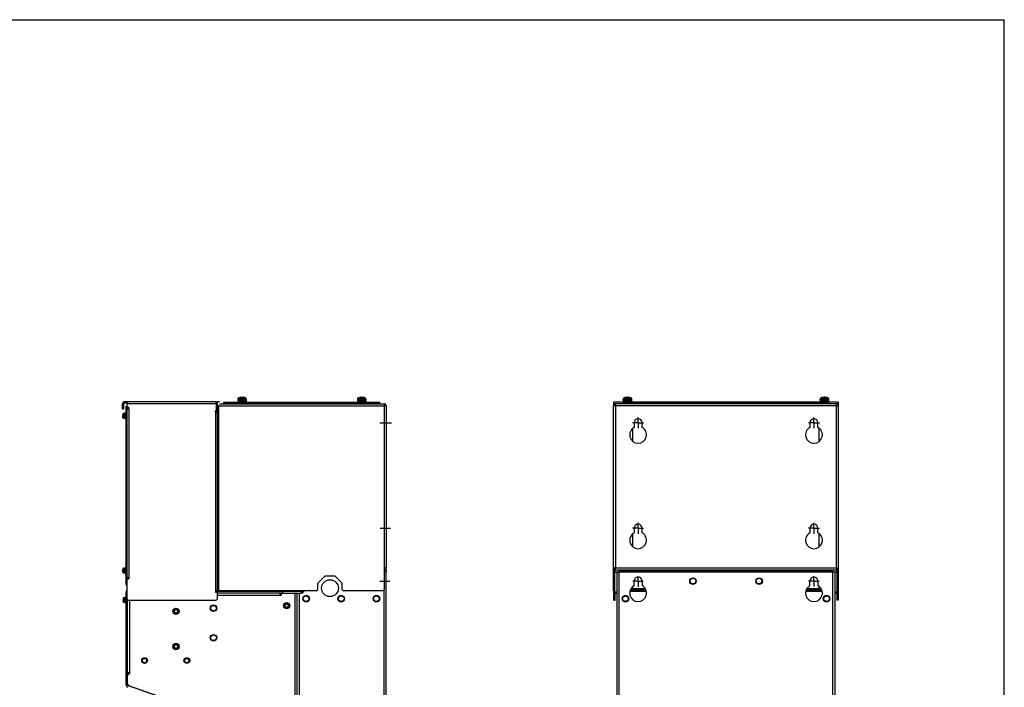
# Model space of a CAD drawing. Header units: millimetres. Extents: x 0 to 2800, y 0 to 2000.
# Tile 28 of 28: x 1400 to 2800, y 1051 to 2000. Entities that reach past the tile are written whole.
import ezdxf

# ---------------------------------------------------------------- set-up
doc = ezdxf.new("R2010")
doc.units = ezdxf.units.MM
doc.header["$LTSCALE"] = 154
doc.linetypes.add('CENTER', pattern=[0.6, 0.375, -0.075, 0.075, -0.075])
doc.layers.get('0').update_dxf_attribs({"linetype": 'CONTINUOUS'})
doc.layers.add('DATUM_CURVES', color=7, linetype='CONTINUOUS')
doc.layers.add('DEFAULT_1', color=7, linetype='CENTER')

msp = doc.modelspace()

# ---------------------------------------------------------------- linework, layer by layer
at = {"color": 7, "linetype": 'CONTINUOUS'}
for p, q in [((0, 2000), (2800, 2000)), ((2800, 0), (2800, 2000)), ((1681.2, 1454), (1681.2, 1457)), ((1684.2, 1457), (1681.2, 1457)), ((1690.2, 1454.5), (1690.2, 1456.5)), ((1690.2, 1456.5), (1912.2, 1456.5)), ((1710.2, 1460.7), (1710.2, 1458.8)), ((1710.2, 1458.8), (1722.2, 1458.8)), ((1710.5, 1458.8), (1710.5, 1457.3)), ((1710.5, 1457.3), (1710.5, 1456.5)), ((1722, 1457.3), (1710.5, 1457.3)), ((1713.9, 1463.1), (1714.2, 1463.2)), ((1714.2, 1463.2), (1714.5, 1463.2)), ((1714.5, 1463.2), (1714.5, 1463.2)), ((1718, 1463.2), (1718, 1463.2)), ((1718, 1463.2), (1718.3, 1463.2)), ((1718, 1463.2), (1718.3, 1463.2)), ((1718.3, 1463.2), (1718.6, 1463.1)), ((1721.9, 1458.8), (1721.9, 1457.3)), ((1722, 1457.3), (1722, 1456.5)), ((1722.2, 1460.7), (1722.2, 1458.8)), ((1880.2, 1460.7), (1880.2, 1458.8)), ((1880.2, 1458.8), (1892.2, 1458.8)), ((1880.5, 1458.8), (1880.5, 1457.3)), ((1880.5, 1457.3), (1880.5, 1456.5)), ((1892, 1457.3), (1880.5, 1457.3)), ((1883.9, 1463.1), (1884.2, 1463.2)), ((1884.2, 1463.2), (1884.5, 1463.2)), ((1884.5, 1463.2), (1884.5, 1463.2)), ((1888, 1463.2), (1888, 1463.2)), ((1888, 1463.2), (1888.3, 1463.2)), ((1888, 1463.2), (1888.3, 1463.2)), ((1888.3, 1463.2), (1888.6, 1463.1)), ((1891.9, 1458.8), (1891.9, 1457.3)), ((1892, 1457.3), (1892, 1456.5)), ((1892.2, 1460.7), (1892.2, 1458.8)), ((1912.2, 1454.5), (1912.2, 1456.5)), ((2244.8, 1452.5), (2244.8, 1457)), ((2244.8, 1457), (2258.5, 1457)), ((2258.3, 1458.8), (2258.3, 1460.7)), ((2258.3, 1458.8), (2270.3, 1458.8)), ((2258.3, 1454.5), (2258.3, 1456.5)), ((2258.3, 1456.5), (2550.3, 1456.5)), ((2258.5, 1457.3), (2258.5, 1456.5)), ((2270, 1457.3), (2258.5, 1457.3)), ((2258.6, 1458.8), (2258.6, 1457.3)), ((2261.8, 1463.1), (2261.5, 1463.1)), ((2262.9, 1463.1), (2262.9, 1463.2)), ((2265.6, 1463.1), (2265.6, 1463.2)), ((2267.1, 1463.1), (2266.8, 1463.1)), ((2270, 1458.8), (2270, 1457.3)), ((2270, 1457.3), (2270, 1456.5)), ((2270, 1457), (2538.5, 1457)), ((2270.3, 1458.8), (2270.3, 1460.7)), ((2538.3, 1458.8), (2538.3, 1460.7)), ((2538.3, 1458.8), (2550.3, 1458.8)), ((2538.5, 1457.3), (2538.5, 1456.5)), ((2550, 1457.3), (2538.5, 1457.3)), ((2538.6, 1458.8), (2538.6, 1457.3)), ((2541.8, 1463.1), (2541.5, 1463.1)), ((2542.9, 1463.1), (2542.9, 1463.2)), ((2545.6, 1463.1), (2545.6, 1463.2)), ((2547.1, 1463.1), (2546.8, 1463.1)), ((2550, 1458.8), (2550, 1457.3)), ((2550, 1457.3), (2550, 1456.5)), ((2550, 1457), (2563.8, 1457)), ((2550.3, 1458.8), (2550.3, 1460.7)), ((2550.3, 1454.5), (2550.3, 1456.5)), ((2563.8, 1457), (2563.8, 1452.5)), ((1546.2, 1449), (1548.2, 1449)), ((1546.2, 1447), (1548.2, 1447)), ((1548.2, 1447), (1548.2, 1454)), ((1552.2, 1455), (1549.2, 1455)), ((1550.7, 1450), (1552.2, 1450)), ((1552.2, 1449), (1552.2, 1447)), ((1681.2, 1454), (1679.2, 1454)), ((1679.2, 1442), (1679.2, 1444)), ((1690.2, 1454.5), (1912.2, 1454.5)), ((1711.2, 1454.5), (1711.7, 1454)), ((1721.2, 1454.5), (1720.8, 1454)), ((1881.2, 1454.5), (1881.7, 1454)), ((1891.2, 1454.5), (1890.8, 1454)), ((2258.3, 1454.5), (2550.3, 1454.5)), ((2259.7, 1454), (2259.3, 1454.5)), ((2268.8, 1454), (2269.3, 1454.5)), ((2539.7, 1454), (2539.3, 1454.5)), ((2548.8, 1454), (2549.3, 1454.5)), ((1546.4, 1437.3), (1547.9, 1437.3)), ((1546.4, 1436.6), (1547.9, 1436.6)), ((1546.7, 1439.4), (1546.6, 1439.2)), ((1546.6, 1439.2), (1546.6, 1439.2)), ((1546.7, 1434.5), (1546.6, 1434.8)), ((1546.6, 1434.8), (1546.6, 1434.8)), ((1548.9, 1440.5), (1547.8, 1440.4)), ((1548.9, 1433.5), (1547.8, 1433.5)), ((1547.9, 1436.6), (1547.9, 1437.3)), ((1548.9, 1440.5), (1548.9, 1433.4)), ((1548.9, 1440.5), (1549.9, 1440.5)), ((1548.9, 1433.4), (1549.9, 1433.4)), ((1549.9, 1441), (1549.9, 1433)), ((1549.9, 1441), (1550.7, 1441)), ((1549.9, 1433), (1550.7, 1433)), ((1681.2, 1442), (1679.2, 1442)), ((1681.2, 1188), (1681.2, 1442)), ((2271.8, 1401.1), (2271.8, 1418.8)), ((2536.8, 1401.1), (2536.8, 1418.8)), ((2271.8, 1251.1), (2271.8, 1268.8)), ((2536.8, 1251.1), (2536.8, 1268.8)), ((1546.7, 1219.4), (1546.6, 1219.2)), ((1546.6, 1219.2), (1546.6, 1219.2)), ((1548.9, 1220.5), (1547.8, 1220.4)), ((1548.9, 1220.5), (1548.9, 1213.4)), ((1548.9, 1220.5), (1549.9, 1220.5)), ((1549.9, 1221), (1549.9, 1213)), ((1549.9, 1221), (1550.7, 1221)), ((2247.3, 1221), (2246.3, 1220)), ((2246.3, 1184.9), (2246.3, 1221)), ((2246.3, 1220), (2247.3, 1220)), ((2561.3, 1221), (2562.3, 1220)), ((2561.3, 1220), (2562.3, 1220)), ((2562.3, 1184.9), (2562.3, 1221)), ((1546.4, 1217.3), (1547.9, 1217.3)), ((1546.4, 1216.6), (1547.9, 1216.6)), ((1546.7, 1214.5), (1546.6, 1214.8)), ((1546.6, 1214.8), (1546.6, 1214.8)), ((1548.9, 1213.5), (1547.8, 1213.5)), ((1547.9, 1216.6), (1547.9, 1217.3)), ((1548.9, 1213.4), (1549.9, 1213.4)), ((1549.9, 1213), (1550.7, 1213)), ((1552.2, 1207), (1552.2, 1205)), ((1918.2, 1215), (1921.2, 1215)), ((1921.2, 1218), (1921.2, 1215)), ((2246.3, 1215), (2562.3, 1215)), ((2271.8, 1190), (2271.8, 1193.7)), ((2536.8, 1190), (2536.8, 1193.7)), ((1547.2, 1177.4), (1547.1, 1177.2)), ((1547.1, 1177.2), (1547.1, 1177.2)), ((1549.4, 1178.5), (1548.3, 1178.4)), ((1549.4, 1178.5), (1549.4, 1171.4)), ((1549.4, 1178.5), (1550.4, 1178.5)), ((1550.4, 1179), (1550.4, 1171)), ((1550.4, 1179), (1551.2, 1179)), ((1551.2, 1054.8), (1551.2, 1186)), ((1551.2, 1186), (1552.2, 1186)), ((1551.2, 1184), (1552.2, 1184)), ((1683.2, 1188), (1681.2, 1188)), ((1771.7, 1185), (1681.2, 1185)), ((1773.6, 1187.9), (1773.6, 1184.9)), ((1773.6, 1184.9), (1800.3, 1184.9)), ((1803.2, 1186.1), (1805, 1188)), ((2244.3, 1190), (2246.3, 1190)), ((2244.3, 1188), (2246.3, 1188)), ((2246.3, 1186), (2244.8, 1186)), ((2244.8, 1177), (2246.8, 1177)), ((2249.3, 1184.9), (2246.3, 1184.9)), ((2246.8, 1175), (2246.8, 1184.9)), ((2290.6, 1187), (2268, 1187)), ((2290, 1190), (2268.5, 1190)), ((2540.6, 1187), (2518, 1187)), ((2540, 1190), (2518.5, 1190)), ((2562.3, 1184.9), (2559.3, 1184.9)), ((2561.8, 1184.9), (2561.8, 1175)), ((2563.8, 1177), (2561.8, 1177)), ((2564.3, 1190), (2562.3, 1190)), ((2564.3, 1188), (2562.3, 1188)), ((2562.3, 1186), (2563.8, 1186)), ((1546.9, 1175.3), (1548.4, 1175.3)), ((1546.9, 1174.6), (1548.4, 1174.6)), ((1547.2, 1172.5), (1547.1, 1172.8)), ((1547.1, 1172.8), (1547.1, 1172.8)), ((1549.4, 1171.5), (1548.3, 1171.5)), ((1548.4, 1174.6), (1548.4, 1175.3)), ((1549.4, 1171.4), (1550.4, 1171.4)), ((1550.4, 1171), (1551.2, 1171)), ((1553.2, 1068), (1553.2, 1176)), ((2244.8, 1175), (2246.8, 1175)), ((2563.8, 1175), (2561.8, 1175)), ((1553.2, 1054.8), (1553.2, 1055.5)), ((1593.6, 1039.3), (1554.6, 1052.9))]:
    msp.add_line(p, q, dxfattribs=at)
at = {"color": 9, "linetype": 'CONTINUOUS'}
for p, q in [((1549.2, 1457), (1549.2, 1455)), ((1710.2, 1460.7), (1722.2, 1460.7)), ((1711.5, 1462.5), (1721, 1462.5)), ((1713.9, 1463.1), (1713.9, 1463.1)), ((1718.6, 1463.1), (1718.6, 1463.1)), ((1880.2, 1460.7), (1892.2, 1460.7)), ((1881.5, 1462.5), (1891, 1462.5)), ((1883.9, 1463.1), (1883.9, 1463.1)), ((1888.6, 1463.1), (1888.6, 1463.1)), ((2258.3, 1460.7), (2270.3, 1460.7)), ((2259.5, 1462.5), (2269, 1462.5)), ((2262.8, 1463.1), (2262.8, 1463.1)), ((2265.8, 1463.1), (2265.8, 1463.1)), ((2538.3, 1460.7), (2550.3, 1460.7)), ((2539.5, 1462.5), (2549, 1462.5)), ((2542.8, 1463.1), (2542.8, 1463.1)), ((2545.8, 1463.1), (2545.8, 1463.1)), ((1546.2, 1454), (1548.2, 1454)), ((1679.2, 1454), (1552.2, 1454)), ((1555.2, 1447), (1555.2, 1207)), ((1683.2, 1451), (1918.2, 1451)), ((1918.2, 1451), (1918.2, 1221)), ((2247.3, 1451), (2247.3, 1221)), ((2561.3, 1451), (2247.3, 1451)), ((2561.3, 1221), (2561.3, 1451)), ((1546.7, 1439.4), (1546.7, 1437.3)), ((1546.7, 1434.5), (1546.7, 1436.6)), ((1547.8, 1440.4), (1547.8, 1437.3)), ((1547.8, 1433.5), (1547.8, 1436.6)), ((1678.2, 1442), (1678.2, 1188)), ((1546.7, 1219.4), (1546.7, 1217.3)), ((1547.8, 1220.4), (1547.8, 1217.3)), ((2247.3, 1221), (2561.3, 1221)), ((1546.7, 1214.5), (1546.7, 1216.6)), ((1547.8, 1213.5), (1547.8, 1216.6)), ((2246.3, 1214.7), (2249.3, 1214.7)), ((2252.3, 537), (2252.3, 1217)), ((2556.3, 537), (2556.3, 1217)), ((2559.3, 1214.7), (2562.3, 1214.7)), ((1550.7, 1198.5), (1552.2, 1198.5)), ((2289.5, 1191), (2271.8, 1191)), ((2536.8, 1191), (2519.1, 1191)), ((1547.2, 1177.4), (1547.2, 1175.3)), ((1548.3, 1178.4), (1548.3, 1175.3)), ((1681.2, 1182), (1769.7, 1182)), ((1791.7, 569), (1791.7, 1185)), ((1797.7, 567), (1797.7, 1184.9)), ((1800.3, 1187.9), (1800.3, 1184.9)), ((1801.3, 1188), (1803.2, 1186.1)), ((1918.2, 537), (1918.2, 1190)), ((2249.3, 1186.1), (2246.3, 1186.1)), ((2562.3, 1186.1), (2559.3, 1186.1)), ((1547.2, 1172.5), (1547.2, 1174.6)), ((1548.3, 1171.5), (1548.3, 1174.6)), ((1556.2, 1175), (1556.2, 1072))]:
    msp.add_line(p, q, dxfattribs=at)
at = {"color": 3, "linetype": 'CONTINUOUS'}
for p, q in [((1678.2, 1457), (1549.2, 1457)), ((1552.2, 1457), (1552.2, 1449)), ((1546.2, 1447), (1546.2, 1454)), ((1550.7, 1450), (1550.7, 1198.5)), ((1552.2, 1449), (1555.2, 1449)), ((1552.2, 1447), (1552.2, 1207)), ((1552.2, 1447), (1555.2, 1447)), ((1555.2, 1447), (1555.2, 1449)), ((1678.2, 1442), (1678.2, 1444)), ((1679.2, 1444), (1678.2, 1444)), ((1679.2, 1454), (1679.2, 1444)), ((1681.2, 1442), (1681.2, 1454)), ((1683.2, 1188), (1683.2, 1452)), ((1684.2, 1454), (1918.2, 1454)), ((1918.2, 1454), (1918.2, 1451)), ((1921.2, 1451), (1918.2, 1451)), ((1921.2, 1451), (1921.2, 1221)), ((2244.3, 1188), (2244.3, 1451)), ((2247.3, 1451), (2244.3, 1451)), ((2247.3, 1451), (2247.3, 1454)), ((2561.3, 1454), (2247.3, 1454)), ((2561.3, 1451), (2561.3, 1454)), ((2561.3, 1451), (2564.3, 1451)), ((2564.3, 1188), (2564.3, 1451)), ((1679.2, 1442), (1678.2, 1442)), ((2273.5, 1427), (2273.5, 1420.5)), ((2285, 1420.5), (2285, 1427)), ((2523.5, 1427), (2523.5, 1420.5)), ((2535, 1420.5), (2535, 1427)), ((2273.5, 1277), (2273.5, 1270.5)), ((2285, 1270.5), (2285, 1277)), ((2523.5, 1277), (2523.5, 1270.5)), ((2535, 1270.5), (2535, 1277)), ((1918.2, 1221), (1918.2, 1190)), ((1921.2, 1221), (1918.2, 1221)), ((2247.3, 1221), (2244.3, 1221)), ((2247.3, 1218), (2247.3, 1221)), ((2561.3, 1221), (2561.3, 1218)), ((2561.3, 1221), (2564.3, 1221)), ((1552.2, 1207), (1555.2, 1207)), ((1552.2, 1205), (1552.2, 1177)), ((1552.2, 1205), (1555.2, 1205)), ((1555.2, 1207), (1555.2, 1205)), ((1833.7, 1209), (1823.7, 1199)), ((1848.7, 1209), (1833.7, 1209)), ((1858.7, 1199), (1848.7, 1209)), ((1918.2, 1218), (1921.2, 1218)), ((1921.2, 537), (1921.2, 1215)), ((2246.3, 1218), (2562.3, 1218)), ((2249.3, 537), (2249.3, 1215)), ((2251.3, 1217), (2557.3, 1217)), ((2559.3, 537), (2559.3, 1215)), ((1823.7, 1190), (1823.7, 1199)), ((1858.7, 1190), (1858.7, 1199)), ((2273.5, 1195.5), (2273.5, 1202)), ((2285, 1202), (2285, 1195.5)), ((2523.5, 1195.5), (2523.5, 1202)), ((2535, 1202), (2535, 1195.5)), ((1552.2, 1177), (1554.2, 1175)), ((1678.2, 1188), (1678.2, 1186)), ((1681.2, 1188), (1678.2, 1188)), ((1773.6, 1187), (1678.2, 1187)), ((1681.2, 1186), (1678.2, 1186)), ((1679.2, 1175), (1681.2, 1177)), ((1681.2, 1177), (1681.2, 1186)), ((1821.7, 1188), (1683.2, 1188)), ((1769.7, 1185), (1769.7, 1182)), ((1769.7, 1182), (1771.7, 1182)), ((1771.7, 1185), (1771.7, 1182)), ((1773.6, 1185), (1771.7, 1185)), ((1773.6, 1187.9), (1800.3, 1187.9)), ((1794.7, 567), (1794.7, 1184.9)), ((1821.7, 1188), (1823.7, 1190)), ((1858.7, 1190), (1860.7, 1188)), ((1916.2, 1188), (1860.7, 1188)), ((1916.2, 1188), (1918.2, 1190)), ((2244.8, 1175), (2244.8, 1188)), ((2290.4, 1188), (2268.1, 1188)), ((2540.4, 1188), (2518.1, 1188)), ((2563.8, 1188), (2563.8, 1175)), ((1554.2, 1175), (1679.2, 1175)), ((1553.2, 1072), (1556.2, 1072)), ((1553.2, 1068), (1555.2, 1070)), ((1553.2, 1055.5), (1553.2, 1068)), ((1555.2, 1070), (1556.2, 1070)), ((1556.2, 1072), (1556.2, 1070)), ((1553.2, 1055.5), (1554.7, 1053.5)), ((1554.7, 1053.5), (1596.2, 1039))]:
    msp.add_line(p, q, dxfattribs=at)
for centre, radius in [((2357.3, 1202), 4.65), ((2451.3, 1202), 4.65), ((1841.2, 1192), 12), ((1807.2, 1177), 4.65), ((1857.2, 1177), 4.65), ((1907.2, 1177), 4.65), ((2261.3, 1177), 4.65), ((2547.3, 1177), 4.65), ((1675.6, 1163.5), 4.65), ((1779.7, 1167), 2.5), ((1622.2, 1159), 2.5), ((1675.6, 1121.5), 4.65), ((1622.2, 1109), 2.5), ((1577.6, 1089), 3), ((1637.6, 1089), 3)]:
    msp.add_circle(centre, radius, dxfattribs=at)
at = {"color": 7, "linetype": 'CONTINUOUS'}
for centre, radius in [((2357.3, 1202), 4), ((2451.3, 1202), 4), ((1807.2, 1177), 4), ((1857.2, 1177), 4), ((1907.2, 1177), 4), ((2261.3, 1177), 4), ((2547.3, 1177), 4), ((1675.6, 1163.5), 4), ((1675.6, 1121.5), 4), ((1577.6, 1089), 4.1), ((1637.6, 1089), 4.1)]:
    msp.add_circle(centre, radius, dxfattribs=at)
at = {"color": 9, "linetype": 'CONTINUOUS'}
for centre in [(1622.2, 1159), (1779.7, 1167), (1622.2, 1109)]:
    msp.add_circle(centre, 4.5, dxfattribs=at)
at = {"color": 3, "linetype": 'CONTINUOUS'}
for centre, radius, start, end in [((1549.2, 1454), 3, 90, 180), ((1678.2, 1454), 3, 0, 90), ((1918.2, 1451), 3, 0, 90), ((2247.3, 1451), 3, 90, 180), ((2561.3, 1451), 3, 0, 90), ((2279.3, 1427), 5.75, 0, 180), ((2529.3, 1427), 5.75, 0, 180), ((2279.3, 1410), 12, 118.631, 61.369), ((2529.3, 1410), 12, 118.631, 61.369), ((2279.3, 1277), 5.75, 0, 180), ((2529.3, 1277), 5.75, 0, 180), ((2279.3, 1260), 12, 118.631, 61.369), ((2529.3, 1260), 12, 118.631, 61.369), ((1918.2, 1221), 3, 270, 360), ((2249.3, 1221), 3, 201.6268, 229.1077), ((2559.3, 1221), 3, 310.8923, 338.3732), ((2279.3, 1202), 5.75, 0, 180), ((2529.3, 1202), 5.75, 0, 180), ((1553.2, 1198.5), 2.5, 180, 244.6772), ((2279.3, 1185), 12, 118.631, 61.369), ((2529.3, 1185), 12, 118.631, 61.369), ((1787.2, 1160), 25.3, 76.5883, 76.8249), ((1791.7, 1184), 3, 0, 20.1052)]:
    msp.add_arc(centre, radius, start, end, dxfattribs=at)
at = {"color": 7, "linetype": 'CONTINUOUS'}
for centre, radius, start, end in [((1712.1, 1460.7), 1.9, 109.8064, 180), ((1716.2, 1449.4), 14, 97.1653, 109.8064), ((1716.2, 1449.4), 14, 70.1936, 82.8347), ((1720.3, 1460.7), 1.9, 0, 70.1936), ((1882.1, 1460.7), 1.9, 109.8064, 180), ((1886.2, 1449.4), 14, 97.1653, 109.8064), ((1886.2, 1449.4), 14, 70.1936, 82.8347), ((1890.3, 1460.7), 1.9, 0, 70.1936), ((2260.2, 1460.7), 1.9, 109.8064, 180), ((2264.3, 1449.4), 14, 101.5578, 109.8064), ((2263.7, 1452.3), 11, 99.423, 100.3122), ((2263.6, 1452.8), 10.5, 98.7269, 99.4245), ((2263, 1458.1), 5.19, 95.1623, 95.7912), ((2262.8, 1461.6), 1.65, 90.0288, 91.6469), ((2262.8, 1462.1), 1.19, 88.615, 90.0141), ((2265.8, 1461.6), 1.65, 88.3531, 89.9713), ((2265.8, 1462.1), 1.19, 89.986, 91.385), ((2265.6, 1458.1), 5.19, 84.2089, 84.8377), ((2264.9, 1452.8), 10.5, 80.5755, 81.2731), ((2264.8, 1452.3), 11, 79.6879, 80.577), ((2264.3, 1449.4), 14, 70.1936, 78.4422), ((2268.4, 1460.7), 1.9, 0, 70.1936), ((2540.2, 1460.7), 1.9, 109.8064, 180), ((2544.3, 1449.4), 14, 101.5578, 109.8064), ((2543.7, 1452.3), 11, 99.423, 100.3122), ((2543.6, 1452.8), 10.5, 98.7269, 99.4245), ((2543, 1458.1), 5.19, 95.1623, 95.7912), ((2542.8, 1461.6), 1.65, 90.0288, 91.6469), ((2542.8, 1462.1), 1.19, 88.615, 90.0141), ((2545.8, 1461.6), 1.65, 88.3531, 89.9713), ((2545.8, 1462.1), 1.19, 89.986, 91.385), ((2545.6, 1458.1), 5.19, 84.2089, 84.8377), ((2544.9, 1452.8), 10.5, 80.5755, 81.2731), ((2544.8, 1452.3), 11, 79.6879, 80.577), ((2544.3, 1449.4), 14, 70.1936, 78.4422), ((2548.4, 1460.7), 1.9, 0, 70.1936), ((1549.2, 1454), 1, 90, 180), ((1918.2, 1451), 1, 0, 90), ((2247.3, 1451), 1, 90, 180), ((2561.3, 1451), 1, 0, 90), ((1555.3, 1437), 8.99, 165.8401, 174.5765), ((1555.3, 1437), 8.99, 185.4235, 194.1599), ((1547.9, 1439.1), 1.3, 95, 164.1191), ((1547.9, 1434.8), 1.3, 195.8809, 265), ((1555.3, 1217), 8.99, 165.8401, 174.5765), ((1547.9, 1219.1), 1.3, 95, 164.1191), ((1918.2, 1221), 1, 270, 360), ((2248.3, 1221), 3, 227.9361, 250.3215), ((2247.9, 1220.7), 2.96, 237.4456, 239.8369), ((2560.3, 1221), 3, 289.6785, 312.0639), ((2560.7, 1220.7), 2.96, 300.1631, 302.5544), ((1555.3, 1217), 8.99, 185.4235, 194.1599), ((1547.9, 1214.8), 1.3, 195.8809, 265), ((1555.8, 1175), 8.99, 165.8401, 174.5765), ((1548.4, 1177.1), 1.3, 95, 164.1191), ((1555.2, 1186), 4, 142.0198, 180), ((1800.3, 1188.9), 4, 270, 315), ((1555.8, 1175), 8.99, 185.4235, 194.1599), ((1548.4, 1172.8), 1.3, 195.8809, 265), ((1555.2, 1054.8), 4, 180, 250.7693), ((1555.2, 1054.8), 2, 180, 250.7693)]:
    msp.add_arc(centre, radius, start, end, dxfattribs=at)
at = {"color": 3, "linetype": 'CONTINUOUS'}
for points, knots in [([(1678.2, 1457), (1678.3, 1457), (1678.5, 1456.8), (1678.7, 1456.2), (1678.9, 1455.6), (1679, 1455.2)], [0, 0, 0, 0, 0.112099, 0.317155, 1, 1, 1, 1]), ([(1794.7, 1184), (1794.7, 1184.1), (1794, 1184.4), (1793.5, 1184.6), (1793.1, 1184.7)], [0, 0, 0, 0, 0.311623, 1, 1, 1, 1])]:
    msp.add_open_spline(points, degree=3, knots=knots, dxfattribs=at)
at = {"color": 7, "linetype": 'CONTINUOUS'}
for points, knots in [([(1714.2, 1463.1), (1714.2, 1463.1), (1714.1, 1463.1), (1714, 1463.1), (1713.9, 1463.1), (1713.8, 1463.1), (1713.8, 1463.1), (1713.8, 1463.1)], [0, 0, 0, 0, 0.303861, 0.615115, 0.865879, 0.949964, 1, 1, 1, 1]), ([(1713.8, 1463.1), (1713.8, 1463.1), (1713.8, 1463.1), (1713.8, 1463.1), (1713.8, 1463.1)], [0, 0, 0, 0, 0.361036, 1, 1, 1, 1]), ([(1713.8, 1463.1), (1713.8, 1463.1), (1713.8, 1463.1), (1713.8, 1463.1), (1713.9, 1463.1), (1713.9, 1463.1), (1713.9, 1463.1)], [0, 0, 0, 0, 0.085382, 0.288284, 0.599992, 1, 1, 1, 1]), ([(1714.5, 1463.2), (1714.5, 1463.2), (1714.4, 1463.2), (1714.3, 1463.1), (1714.2, 1463.1)], [0, 0, 0, 0, 0.259153, 1, 1, 1, 1]), ([(1715.9, 1463.1), (1715.9, 1463.1), (1715.9, 1463.2), (1715.9, 1463.2), (1715.8, 1463.2), (1715.7, 1463.2), (1715.5, 1463.2), (1715.3, 1463.2), (1714.9, 1463.2), (1714.7, 1463.2), (1714.5, 1463.2)], [0, 0, 0, 0, 0.035649, 0.063515, 0.099645, 0.196907, 0.324857, 0.477537, 0.647015, 1, 1, 1, 1]), ([(1716.2, 1463.1), (1716.2, 1463.1), (1716.1, 1463.1), (1716, 1463.1), (1716, 1463.1), (1715.9, 1463.1), (1715.9, 1463.1)], [0, 0, 0, 0, 0.371635, 0.686807, 0.901653, 1, 1, 1, 1]), ([(1716.5, 1463.1), (1716.5, 1463.1), (1716.5, 1463.1), (1716.5, 1463.1), (1716.4, 1463.1), (1716.3, 1463.1), (1716.2, 1463.1)], [0, 0, 0, 0, 0.098344, 0.31319, 0.628364, 1, 1, 1, 1]), ([(1718, 1463.2), (1717.8, 1463.2), (1717.6, 1463.2), (1717.2, 1463.2), (1717, 1463.2), (1716.8, 1463.2), (1716.7, 1463.2), (1716.6, 1463.2), (1716.6, 1463.2), (1716.5, 1463.1), (1716.5, 1463.1)], [0, 0, 0, 0, 0.352984, 0.522464, 0.675145, 0.803095, 0.900358, 0.936487, 0.964352, 1, 1, 1, 1]), ([(1718.3, 1463.1), (1718.2, 1463.1), (1718.2, 1463.1), (1718.1, 1463.2), (1718, 1463.2)], [0, 0, 0, 0, 0.239835, 1, 1, 1, 1]), ([(1718.7, 1463.1), (1718.7, 1463.1), (1718.7, 1463.1), (1718.6, 1463.1), (1718.5, 1463.1), (1718.4, 1463.1), (1718.3, 1463.1), (1718.3, 1463.1)], [0, 0, 0, 0, 0.050036, 0.134121, 0.384885, 0.696139, 1, 1, 1, 1]), ([(1718.6, 1463.1), (1718.6, 1463.1), (1718.6, 1463.1), (1718.7, 1463.1), (1718.7, 1463.1), (1718.7, 1463.1), (1718.7, 1463.1)], [0, 0, 0, 0, 0.400008, 0.711716, 0.914618, 1, 1, 1, 1]), ([(1718.7, 1463.1), (1718.7, 1463.1), (1718.7, 1463.1), (1718.7, 1463.1), (1718.7, 1463.1)], [0, 0, 0, 0, 0.638964, 1, 1, 1, 1]), ([(1884.2, 1463.1), (1884.2, 1463.1), (1884.1, 1463.1), (1884, 1463.1), (1883.9, 1463.1), (1883.8, 1463.1), (1883.8, 1463.1), (1883.8, 1463.1)], [0, 0, 0, 0, 0.303861, 0.615115, 0.865879, 0.949964, 1, 1, 1, 1]), ([(1883.8, 1463.1), (1883.8, 1463.1), (1883.8, 1463.1), (1883.8, 1463.1), (1883.8, 1463.1)], [0, 0, 0, 0, 0.361036, 1, 1, 1, 1]), ([(1883.8, 1463.1), (1883.8, 1463.1), (1883.8, 1463.1), (1883.8, 1463.1), (1883.9, 1463.1), (1883.9, 1463.1), (1883.9, 1463.1)], [0, 0, 0, 0, 0.085382, 0.288284, 0.599992, 1, 1, 1, 1]), ([(1884.5, 1463.2), (1884.5, 1463.2), (1884.4, 1463.2), (1884.3, 1463.1), (1884.2, 1463.1)], [0, 0, 0, 0, 0.259153, 1, 1, 1, 1]), ([(1885.9, 1463.1), (1885.9, 1463.1), (1885.9, 1463.2), (1885.9, 1463.2), (1885.8, 1463.2), (1885.7, 1463.2), (1885.5, 1463.2), (1885.3, 1463.2), (1884.9, 1463.2), (1884.7, 1463.2), (1884.5, 1463.2)], [0, 0, 0, 0, 0.035649, 0.063515, 0.099645, 0.196907, 0.324857, 0.477537, 0.647015, 1, 1, 1, 1]), ([(1886.2, 1463.1), (1886.2, 1463.1), (1886.1, 1463.1), (1886, 1463.1), (1886, 1463.1), (1885.9, 1463.1), (1885.9, 1463.1)], [0, 0, 0, 0, 0.371635, 0.686807, 0.901653, 1, 1, 1, 1]), ([(1886.5, 1463.1), (1886.5, 1463.1), (1886.5, 1463.1), (1886.5, 1463.1), (1886.4, 1463.1), (1886.3, 1463.1), (1886.2, 1463.1)], [0, 0, 0, 0, 0.098344, 0.31319, 0.628364, 1, 1, 1, 1]), ([(1888, 1463.2), (1887.8, 1463.2), (1887.6, 1463.2), (1887.2, 1463.2), (1887, 1463.2), (1886.8, 1463.2), (1886.7, 1463.2), (1886.6, 1463.2), (1886.6, 1463.2), (1886.5, 1463.1), (1886.5, 1463.1)], [0, 0, 0, 0, 0.352984, 0.522464, 0.675145, 0.803095, 0.900358, 0.936487, 0.964352, 1, 1, 1, 1]), ([(1888.3, 1463.1), (1888.2, 1463.1), (1888.2, 1463.1), (1888.1, 1463.2), (1888, 1463.2)], [0, 0, 0, 0, 0.239835, 1, 1, 1, 1]), ([(1888.7, 1463.1), (1888.7, 1463.1), (1888.7, 1463.1), (1888.6, 1463.1), (1888.5, 1463.1), (1888.4, 1463.1), (1888.3, 1463.1), (1888.3, 1463.1)], [0, 0, 0, 0, 0.050036, 0.134121, 0.384885, 0.696139, 1, 1, 1, 1]), ([(1888.6, 1463.1), (1888.6, 1463.1), (1888.6, 1463.1), (1888.7, 1463.1), (1888.7, 1463.1), (1888.7, 1463.1), (1888.7, 1463.1)], [0, 0, 0, 0, 0.400008, 0.711716, 0.914618, 1, 1, 1, 1]), ([(1888.7, 1463.1), (1888.7, 1463.1), (1888.7, 1463.1), (1888.7, 1463.1), (1888.7, 1463.1)], [0, 0, 0, 0, 0.638964, 1, 1, 1, 1]), ([(2262.3, 1463.2), (2262.2, 1463.2), (2262.2, 1463.2), (2262.1, 1463.2), (2262.1, 1463.2)], [0, 0, 0, 0, 0.243482, 1, 1, 1, 1]), ([(2262.5, 1463.2), (2262.4, 1463.2), (2262.4, 1463.2), (2262.3, 1463.2), (2262.3, 1463.2)], [0, 0, 0, 0, 0.237876, 1, 1, 1, 1]), ([(2262.6, 1463.2), (2262.6, 1463.2), (2262.6, 1463.2), (2262.5, 1463.2), (2262.5, 1463.2)], [0, 0, 0, 0, 0.234938, 1, 1, 1, 1]), ([(2262.7, 1463.2), (2262.7, 1463.2), (2262.7, 1463.2), (2262.7, 1463.2), (2262.6, 1463.2)], [0, 0, 0, 0, 0.237306, 1, 1, 1, 1]), ([(2262.9, 1463.1), (2262.9, 1463.1), (2262.8, 1463.1), (2262.8, 1463.1), (2262.7, 1463.1), (2262.7, 1463.1), (2262.7, 1463.1)], [0, 0, 0, 0, 0.394708, 0.705303, 0.907247, 1, 1, 1, 1]), ([(2262.7, 1463.1), (2262.7, 1463.1), (2262.7, 1463.1), (2262.7, 1463.1), (2262.8, 1463.1)], [0, 0, 0, 0, 0.335448, 1, 1, 1, 1]), ([(2262.9, 1463.2), (2262.9, 1463.2), (2262.9, 1463.2), (2262.8, 1463.2), (2262.8, 1463.2), (2262.8, 1463.2)], [0, 0, 0, 0, 0.29137, 0.590786, 1, 1, 1, 1]), ([(2262.8, 1463.1), (2262.8, 1463.1), (2262.8, 1463.2), (2262.9, 1463.2), (2262.9, 1463.2), (2262.9, 1463.2)], [0, 0, 0, 0, 0.689811, 0.88884, 1, 1, 1, 1]), ([(2263.3, 1463.1), (2263.2, 1463.1), (2263.1, 1463.1), (2263, 1463.1), (2262.9, 1463.1)], [0, 0, 0, 0, 0.436882, 1, 1, 1, 1]), ([(2265.3, 1463.1), (2265.2, 1463.1), (2265.1, 1463.2), (2264.7, 1463.2), (2264.3, 1463.3), (2263.8, 1463.2), (2263.5, 1463.2), (2263.3, 1463.1), (2263.3, 1463.1)], [0, 0, 0, 0, 0.093377, 0.212818, 0.5, 0.787183, 0.906624, 1, 1, 1, 1]), ([(2265.6, 1463.1), (2265.6, 1463.1), (2265.4, 1463.1), (2265.3, 1463.1), (2265.3, 1463.1)], [0, 0, 0, 0, 0.563118, 1, 1, 1, 1]), ([(2265.8, 1463.2), (2265.7, 1463.2), (2265.7, 1463.2), (2265.7, 1463.2), (2265.6, 1463.2), (2265.6, 1463.2)], [0, 0, 0, 0, 0.409212, 0.708627, 1, 1, 1, 1]), ([(2265.6, 1463.2), (2265.6, 1463.2), (2265.6, 1463.2), (2265.7, 1463.2), (2265.7, 1463.1), (2265.8, 1463.1)], [0, 0, 0, 0, 0.111162, 0.310193, 1, 1, 1, 1]), ([(2265.8, 1463.1), (2265.8, 1463.1), (2265.8, 1463.1), (2265.8, 1463.1), (2265.7, 1463.1), (2265.7, 1463.1), (2265.6, 1463.1)], [0, 0, 0, 0, 0.092753, 0.294697, 0.605292, 1, 1, 1, 1]), ([(2265.9, 1463.2), (2265.9, 1463.2), (2265.9, 1463.2), (2265.8, 1463.2), (2265.8, 1463.2)], [0, 0, 0, 0, 0.262537, 1, 1, 1, 1]), ([(2265.8, 1463.1), (2265.8, 1463.1), (2265.8, 1463.1), (2265.8, 1463.1), (2265.8, 1463.1)], [0, 0, 0, 0, 0.664552, 1, 1, 1, 1]), ([(2266, 1463.2), (2266, 1463.2), (2266, 1463.2), (2265.9, 1463.2), (2265.9, 1463.2)], [0, 0, 0, 0, 0.264677, 1, 1, 1, 1]), ([(2266.3, 1463.2), (2266.3, 1463.2), (2266.2, 1463.2), (2266.1, 1463.2), (2266.1, 1463.2)], [0, 0, 0, 0, 0.261441, 1, 1, 1, 1]), ([(2266.5, 1463.2), (2266.5, 1463.2), (2266.4, 1463.2), (2266.3, 1463.2), (2266.3, 1463.2)], [0, 0, 0, 0, 0.255981, 1, 1, 1, 1]), ([(2542.3, 1463.2), (2542.2, 1463.2), (2542.2, 1463.2), (2542.1, 1463.2), (2542.1, 1463.2)], [0, 0, 0, 0, 0.243482, 1, 1, 1, 1]), ([(2542.5, 1463.2), (2542.4, 1463.2), (2542.4, 1463.2), (2542.3, 1463.2), (2542.3, 1463.2)], [0, 0, 0, 0, 0.237876, 1, 1, 1, 1]), ([(2542.6, 1463.2), (2542.6, 1463.2), (2542.6, 1463.2), (2542.5, 1463.2), (2542.5, 1463.2)], [0, 0, 0, 0, 0.234938, 1, 1, 1, 1]), ([(2542.7, 1463.2), (2542.7, 1463.2), (2542.7, 1463.2), (2542.7, 1463.2), (2542.6, 1463.2)], [0, 0, 0, 0, 0.237306, 1, 1, 1, 1]), ([(2542.9, 1463.1), (2542.9, 1463.1), (2542.8, 1463.1), (2542.8, 1463.1), (2542.7, 1463.1), (2542.7, 1463.1), (2542.7, 1463.1)], [0, 0, 0, 0, 0.394708, 0.705303, 0.907247, 1, 1, 1, 1]), ([(2542.7, 1463.1), (2542.7, 1463.1), (2542.7, 1463.1), (2542.7, 1463.1), (2542.8, 1463.1)], [0, 0, 0, 0, 0.335448, 1, 1, 1, 1]), ([(2542.9, 1463.2), (2542.9, 1463.2), (2542.9, 1463.2), (2542.8, 1463.2), (2542.8, 1463.2), (2542.8, 1463.2)], [0, 0, 0, 0, 0.29137, 0.590786, 1, 1, 1, 1]), ([(2542.8, 1463.1), (2542.8, 1463.1), (2542.8, 1463.2), (2542.9, 1463.2), (2542.9, 1463.2), (2542.9, 1463.2)], [0, 0, 0, 0, 0.689811, 0.88884, 1, 1, 1, 1]), ([(2543.3, 1463.1), (2543.2, 1463.1), (2543.1, 1463.1), (2543, 1463.1), (2542.9, 1463.1)], [0, 0, 0, 0, 0.436882, 1, 1, 1, 1]), ([(2545.3, 1463.1), (2545.2, 1463.1), (2545.1, 1463.2), (2544.7, 1463.2), (2544.3, 1463.3), (2543.8, 1463.2), (2543.5, 1463.2), (2543.3, 1463.1), (2543.3, 1463.1)], [0, 0, 0, 0, 0.093377, 0.212818, 0.5, 0.787183, 0.906624, 1, 1, 1, 1]), ([(2545.6, 1463.1), (2545.6, 1463.1), (2545.4, 1463.1), (2545.3, 1463.1), (2545.3, 1463.1)], [0, 0, 0, 0, 0.563118, 1, 1, 1, 1]), ([(2545.8, 1463.2), (2545.7, 1463.2), (2545.7, 1463.2), (2545.7, 1463.2), (2545.6, 1463.2), (2545.6, 1463.2)], [0, 0, 0, 0, 0.409212, 0.708627, 1, 1, 1, 1]), ([(2545.6, 1463.2), (2545.6, 1463.2), (2545.6, 1463.2), (2545.7, 1463.2), (2545.7, 1463.1), (2545.8, 1463.1)], [0, 0, 0, 0, 0.111162, 0.310193, 1, 1, 1, 1]), ([(2545.8, 1463.1), (2545.8, 1463.1), (2545.8, 1463.1), (2545.8, 1463.1), (2545.7, 1463.1), (2545.7, 1463.1), (2545.6, 1463.1)], [0, 0, 0, 0, 0.092753, 0.294697, 0.605292, 1, 1, 1, 1]), ([(2545.9, 1463.2), (2545.9, 1463.2), (2545.9, 1463.2), (2545.8, 1463.2), (2545.8, 1463.2)], [0, 0, 0, 0, 0.262537, 1, 1, 1, 1]), ([(2545.8, 1463.1), (2545.8, 1463.1), (2545.8, 1463.1), (2545.8, 1463.1), (2545.8, 1463.1)], [0, 0, 0, 0, 0.664552, 1, 1, 1, 1]), ([(2546, 1463.2), (2546, 1463.2), (2546, 1463.2), (2545.9, 1463.2), (2545.9, 1463.2)], [0, 0, 0, 0, 0.264677, 1, 1, 1, 1]), ([(2546.3, 1463.2), (2546.3, 1463.2), (2546.2, 1463.2), (2546.1, 1463.2), (2546.1, 1463.2)], [0, 0, 0, 0, 0.261441, 1, 1, 1, 1]), ([(2546.5, 1463.2), (2546.5, 1463.2), (2546.4, 1463.2), (2546.3, 1463.2), (2546.3, 1463.2)], [0, 0, 0, 0, 0.255981, 1, 1, 1, 1]), ([(1546.4, 1437.8), (1546.4, 1437.7), (1546.4, 1437.6), (1546.4, 1437.5), (1546.4, 1437.5), (1546.4, 1437.4), (1546.4, 1437.3), (1546.4, 1437.3), (1546.4, 1437.3), (1546.4, 1437.3)], [0, 0, 0, 0, 0.379911, 0.551546, 0.701935, 0.825334, 0.917224, 0.974847, 1, 1, 1, 1]), ([(1546.4, 1436.6), (1546.4, 1436.6), (1546.4, 1436.6), (1546.4, 1436.6), (1546.4, 1436.5), (1546.4, 1436.5), (1546.4, 1436.4), (1546.4, 1436.3), (1546.4, 1436.2), (1546.4, 1436.1)], [0, 0, 0, 0, 0.025153, 0.082776, 0.174666, 0.298065, 0.448454, 0.620089, 1, 1, 1, 1]), ([(2246.8, 1218), (2246.7, 1218), (2246.6, 1218), (2246.5, 1218.1), (2246.4, 1218.1)], [0, 0, 0, 0, 0.254159, 1, 1, 1, 1]), ([(2562.2, 1218.1), (2562.1, 1218.1), (2562, 1218.1), (2561.9, 1218), (2561.8, 1218)], [0, 0, 0, 0, 0.245867, 1, 1, 1, 1]), ([(1546.4, 1217.8), (1546.4, 1217.7), (1546.4, 1217.6), (1546.4, 1217.5), (1546.4, 1217.5), (1546.4, 1217.4), (1546.4, 1217.3), (1546.4, 1217.3), (1546.4, 1217.3), (1546.4, 1217.3)], [0, 0, 0, 0, 0.379911, 0.551546, 0.701935, 0.825334, 0.917224, 0.974847, 1, 1, 1, 1]), ([(1546.4, 1216.6), (1546.4, 1216.6), (1546.4, 1216.6), (1546.4, 1216.6), (1546.4, 1216.5), (1546.4, 1216.5), (1546.4, 1216.4), (1546.4, 1216.3), (1546.4, 1216.2), (1546.4, 1216.1)], [0, 0, 0, 0, 0.025153, 0.082776, 0.174666, 0.298065, 0.448454, 0.620089, 1, 1, 1, 1]), ([(1546.9, 1175.8), (1546.9, 1175.7), (1546.9, 1175.6), (1546.9, 1175.5), (1546.9, 1175.5), (1546.9, 1175.4), (1546.9, 1175.3), (1546.9, 1175.3), (1546.9, 1175.3), (1546.9, 1175.3)], [0, 0, 0, 0, 0.379911, 0.551546, 0.701935, 0.825334, 0.917224, 0.974847, 1, 1, 1, 1]), ([(1546.9, 1174.6), (1546.9, 1174.6), (1546.9, 1174.6), (1546.9, 1174.6), (1546.9, 1174.5), (1546.9, 1174.5), (1546.9, 1174.4), (1546.9, 1174.3), (1546.9, 1174.2), (1546.9, 1174.1)], [0, 0, 0, 0, 0.025153, 0.082776, 0.174666, 0.298065, 0.448454, 0.620089, 1, 1, 1, 1])]:
    msp.add_open_spline(points, degree=3, knots=knots, dxfattribs=at)
at = {"color": 3, "linetype": 'CONTINUOUS'}
for points in [[(1679, 1455.2), (1679.1, 1454.8), (1679.2, 1454.4), (1679.2, 1454)], [(1793, 1184.7), (1792.7, 1184.8), (1792.3, 1184.8), (1792, 1184.9)]]:
    msp.add_open_spline(points, degree=3, dxfattribs=at)
at = {"layer": 'DATUM_CURVES', "color": 4, "linetype": 'CONTINUOUS'}
for centre in [(1779.7, 1167), (1622.2, 1159), (1622.2, 1109)]:
    msp.add_circle(centre, 3, dxfattribs=at)
at = {"layer": 'DEFAULT_1', "color": 7, "linetype": 'CENTER'}
for p, q in [((2279.3, 1427), (2279.3, 1434.7)), ((2529.3, 1427), (2529.3, 1434.7)), ((1912.2, 1427), (1928.6, 1427)), ((2279.3, 1427), (2271.5, 1427)), ((2279.3, 1427), (2279.3, 1419.2)), ((2279.3, 1427), (2287, 1427)), ((2529.3, 1427), (2521.5, 1427)), ((2529.3, 1427), (2529.3, 1419.2)), ((2529.3, 1427), (2537, 1427)), ((1912.5, 1277), (1927.3, 1277)), ((2279.3, 1277), (2271.5, 1277)), ((2279.3, 1277), (2279.3, 1284.7)), ((2279.3, 1277), (2279.3, 1269.2)), ((2279.3, 1277), (2287, 1277)), ((2529.3, 1277), (2521.5, 1277)), ((2529.3, 1277), (2529.3, 1284.7)), ((2529.3, 1277), (2529.3, 1269.2)), ((2529.3, 1277), (2537, 1277)), ((2279.3, 1202), (2279.3, 1209.2)), ((2529.3, 1202), (2529.3, 1208.8)), ((1912.1, 1202), (1926.2, 1202)), ((2279.3, 1202), (2271.7, 1202)), ((2279.3, 1202), (2279.3, 1194)), ((2279.3, 1202), (2286.5, 1202)), ((2529.3, 1202), (2521.8, 1202)), ((2529.3, 1202), (2529.3, 1194.5)), ((2529.3, 1202), (2536.6, 1202))]:
    msp.add_line(p, q, dxfattribs=at)

doc.saveas('drawing.dxf')
